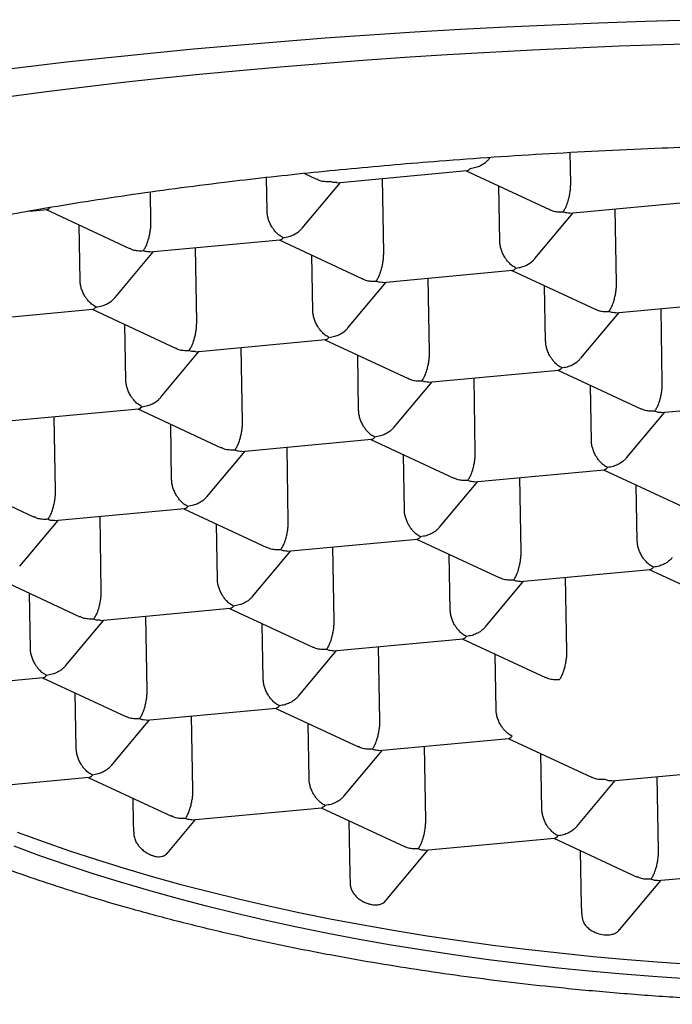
# Model space of a CAD drawing. Header units: millimetres. Extents: x 8 to 719, y 12 to 786.
# Tile 22 of 37: x 309.51 to 313.39, y 660.16 to 666.03. Entities that reach past the tile are written whole.
import ezdxf

# ---------------------------------------------------------------- set-up
doc = ezdxf.new("R2010")
doc.units = ezdxf.units.MM

msp = doc.modelspace()

# ---------------------------------------------------------------- linework, layer by layer
at = {"color": 7, "linetype": 'Continuous', "lineweight": 30}
for p, q in [((312.3025, 665.2026), (312.309, 665.2104)), ((312.7886, 665.0585), (312.7854, 665.2396)), ((310.9791, 664.8908), (310.9756, 665.0911)), ((311.2021, 665.1154), (311.2742, 665.0818)), ((311.3952, 665.0609), (312.1696, 665.1327)), ((311.6743, 664.6454), (311.6666, 665.0861)), ((312.1653, 665.1323), (312.6614, 664.9006)), ((311.1882, 664.7895), (311.4166, 665.0629)), ((312.3663, 664.7096), (312.3606, 665.0411)), ((310.2871, 664.8266), (310.284, 665.0038)), ((312.7824, 664.8797), (313.5568, 664.9515)), ((309.5628, 664.891), (309.6681, 664.9008)), ((309.6638, 664.9004), (310.1599, 664.6687)), ((312.5755, 664.6083), (312.8038, 664.8817)), ((313.0615, 664.4642), (313.0538, 664.9049)), ((309.8648, 664.4776), (309.859, 664.8092)), ((310.2809, 664.6478), (311.0553, 664.7196)), ((310.56, 664.2323), (310.5523, 664.673)), ((311.051, 664.7192), (311.5471, 664.4875)), ((310.0739, 664.3764), (310.3023, 664.6498)), ((311.252, 664.2964), (311.2463, 664.628)), ((311.6681, 664.4666), (312.4425, 664.5384)), ((312.4382, 664.538), (312.9343, 664.3063)), ((311.4612, 664.1952), (311.6895, 664.4686)), ((311.9472, 664.0511), (311.9396, 664.4918)), ((312.6393, 664.1152), (312.6335, 664.4468)), ((313.0553, 664.2854), (313.8298, 664.3572)), ((309.1666, 664.2347), (309.941, 664.3065)), ((309.9367, 664.3061), (310.4328, 664.0744)), ((312.8484, 664.014), (313.0767, 664.2874)), ((313.3345, 663.8699), (313.3268, 664.3106)), ((310.1377, 663.8833), (310.132, 664.2149)), ((310.5538, 664.0535), (311.3283, 664.1253)), ((311.3239, 664.1249), (311.82, 663.8932)), ((310.3469, 663.7821), (310.5752, 664.0555)), ((310.8329, 663.638), (310.8253, 664.0787)), ((311.525, 663.7021), (311.5192, 664.0337)), ((311.941, 663.8723), (312.7155, 663.9441)), ((312.7112, 663.9437), (313.2071, 663.712)), ((311.7341, 663.6009), (311.9624, 663.8743)), ((312.2202, 663.4568), (312.2125, 663.8975)), ((312.9122, 663.5209), (312.9064, 663.8525)), ((313.3283, 663.6911), (314.0567, 663.7586)), ((309.4395, 663.6404), (310.214, 663.7122)), ((310.2097, 663.7118), (310.7056, 663.4801)), ((313.1213, 663.4197), (313.3497, 663.6931)), ((309.7187, 663.2249), (309.711, 663.6655)), ((310.4107, 663.289), (310.4049, 663.6206)), ((310.8268, 663.4592), (311.6012, 663.531)), ((311.5969, 663.5306), (312.0928, 663.2989)), ((310.6198, 663.1878), (310.8481, 663.4612)), ((311.1059, 663.0437), (311.0982, 663.4843)), ((311.7979, 663.1078), (311.7921, 663.4394)), ((312.214, 663.278), (312.9884, 663.3498)), ((312.9841, 663.3494), (313.48, 663.1177)), ((309.0954, 663.2987), (309.5913, 663.067)), ((312.007, 663.0066), (312.2354, 663.28)), ((312.4931, 662.8625), (312.4854, 663.3031)), ((313.1851, 662.9266), (313.1794, 663.2582)), ((309.7125, 663.0461), (310.4869, 663.1179)), ((310.4826, 663.1175), (310.9785, 662.8858)), ((309.5055, 662.7747), (309.7338, 663.048)), ((309.9916, 662.6306), (309.9839, 663.0712)), ((310.6836, 662.6947), (310.6778, 663.0263)), ((311.0997, 662.8649), (311.8741, 662.9367)), ((311.8698, 662.9363), (312.3657, 662.7046)), ((310.8928, 662.5935), (311.1211, 662.8668)), ((311.3788, 662.4493), (311.3711, 662.89)), ((312.0708, 662.5135), (312.0651, 662.8451)), ((312.4869, 662.6837), (313.2614, 662.7555)), ((313.257, 662.7551), (313.7529, 662.5234)), ((309.3683, 662.7044), (309.8642, 662.4727)), ((312.28, 662.4123), (312.5083, 662.6856)), ((312.766, 662.2681), (312.7584, 662.7088)), ((309.5693, 662.2816), (309.5636, 662.6131)), ((309.9854, 662.4518), (310.7598, 662.5235)), ((310.7555, 662.5232), (311.2514, 662.2915)), ((309.7785, 662.1804), (310.0068, 662.4537)), ((310.2645, 662.0362), (310.2569, 662.4769)), ((310.9566, 662.1004), (310.9508, 662.4319)), ((311.3726, 662.2706), (312.1471, 662.3423)), ((312.1428, 662.3419), (312.6387, 662.1103)), ((311.1657, 661.9992), (311.394, 662.2725)), ((311.6518, 661.855), (311.6441, 662.2957)), ((312.3438, 661.9192), (312.338, 662.2507)), ((308.8711, 662.0386), (309.6455, 662.1104)), ((309.6412, 662.11), (310.1371, 661.8784)), ((309.8423, 661.6873), (309.8365, 662.0188)), ((310.2583, 661.8574), (311.0328, 661.9292)), ((311.0285, 661.9288), (311.5244, 661.6972)), ((310.0514, 661.586), (310.2797, 661.8594)), ((310.5375, 661.4419), (310.5298, 661.8826)), ((311.2295, 661.5061), (311.2237, 661.8376)), ((311.6456, 661.6762), (312.42, 661.748)), ((312.4157, 661.7476), (312.9116, 661.516)), ((311.4386, 661.4048), (311.6669, 661.6782)), ((311.9247, 661.2607), (311.917, 661.7014)), ((312.6167, 661.3249), (312.6109, 661.6564)), ((313.0328, 661.495), (313.8072, 661.5668)), ((309.154, 661.4452), (309.9185, 661.5161)), ((309.9142, 661.5157), (310.4101, 661.2841)), ((313.3119, 661.0795), (313.3042, 661.5202)), ((312.8259, 661.2236), (313.0542, 661.497)), ((310.1798, 661.3917), (310.1824, 661.2374)), ((310.5313, 661.2631), (311.3052, 661.3349)), ((311.3014, 661.3345), (311.7973, 661.1029)), ((310.1824, 661.2374), (310.1852, 661.1768)), ((310.3836, 661.0626), (310.5527, 661.2651)), ((311.4664, 661.2574), (311.472, 660.9392)), ((311.9185, 661.0819), (312.6929, 661.1537)), ((312.6886, 661.1533), (313.1845, 660.9217)), ((311.6871, 660.7812), (311.9399, 661.0839)), ((312.8459, 661.0798), (312.8517, 660.749)), ((311.472, 660.9392), (311.4747, 660.8785)), ((313.3057, 660.9007), (314.0796, 660.9725)), ((313.0803, 660.6072), (313.3271, 660.9027)), ((312.8517, 660.749), (312.8544, 660.6883))]:
    msp.add_line(p, q, dxfattribs=at)
at = {"color": 7, "linetype": 'Continuous', "lineweight": 30, "flags": 128}
for points in [[(309.2968, 665.7223), (309.5386, 665.7522), (309.7842, 665.7808), (310.0332, 665.808), (310.2856, 665.8339), (310.5412, 665.8584), (310.7998, 665.8815), (311.0612, 665.9032), (311.3252, 665.9234), (311.5917, 665.9422), (311.8605, 665.9596), (312.1313, 665.9755), (312.4041, 665.9899), (312.6786, 666.0028), (312.9546, 666.0142), (313.232, 666.0241), (313.5105, 666.0325)], [(309.4264, 665.5733), (309.6495, 665.6026), (309.8761, 665.6306), (310.1063, 665.6574), (310.3397, 665.683), (310.5762, 665.7072), (310.8158, 665.7302), (311.0581, 665.7518), (311.3031, 665.7721), (311.5505, 665.7911), (311.8003, 665.8088), (312.0522, 665.825), (312.306, 665.8399), (312.5617, 665.8534), (312.8189, 665.8655), (313.0776, 665.8762), (313.3376, 665.8855), (313.5986, 665.8934)], [(309.491, 661.1888), (309.6448, 661.1325), (309.8023, 661.078), (309.9632, 661.0253), (310.1276, 660.9743), (310.2953, 660.9253), (310.4662, 660.8781), (310.6402, 660.8328), (310.8171, 660.7895), (310.9969, 660.7481), (311.1794, 660.7088), (311.3645, 660.6714), (311.552, 660.6362), (311.7419, 660.603), (311.934, 660.5719), (312.1282, 660.5429), (312.3243, 660.5161), (312.5222, 660.4915), (312.7218, 660.469), (312.9229, 660.4487), (313.1254, 660.4307), (313.3292, 660.4148), (313.534, 660.4012)], [(313.508, 660.3119), (313.3033, 660.3258), (313.0997, 660.3419), (312.8974, 660.3603), (312.6964, 660.3809), (312.4971, 660.4037), (312.2994, 660.4286), (312.1036, 660.4557), (311.9097, 660.4849), (311.7179, 660.5163), (311.5283, 660.5498), (311.3411, 660.5853), (311.1563, 660.6229), (310.9742, 660.6625), (310.7948, 660.7042), (310.6182, 660.7478), (310.4447, 660.7933), (310.2742, 660.8408), (310.1069, 660.8901), (309.943, 660.9412), (309.7825, 660.9942), (309.6255, 661.049), (309.4722, 661.1055)]]:
    msp.add_lwpolyline(points, dxfattribs=at)
at = {"color": 7, "linetype": 'Continuous', "lineweight": 30}
for points, knots in [([(323.19, 663.7023), (323.1799, 663.7261), (323.1598, 663.7737), (323.1115, 663.8448), (323.0501, 663.9154), (322.9789, 663.9813), (322.901, 664.0424), (322.8189, 664.099), (322.7275, 664.1549), (322.627, 664.2102), (322.5097, 664.2685), (322.3732, 664.3298), (322.2153, 664.3936), (322.0448, 664.456), (321.8728, 664.5132), (321.7019, 664.5656), (321.5343, 664.6133), (321.3591, 664.6598), (321.1763, 664.705), (320.9727, 664.752), (320.7463, 664.8004), (320.4957, 664.8498), (320.2355, 664.8969), (319.982, 664.9391), (319.7374, 664.9767), (319.5034, 665.0102), (319.2639, 665.0421), (319.0195, 665.0721), (318.7525, 665.1025), (318.4618, 665.1326), (318.1468, 665.1619), (317.8262, 665.1885), (317.5199, 665.2109), (317.2291, 665.2295), (316.955, 665.245), (316.6784, 665.2586), (316.3998, 665.2701), (316.0995, 665.2804), (315.7773, 665.2888), (315.4334, 665.2948), (315.0886, 665.2978), (314.7639, 665.2978), (314.4598, 665.2954), (314.1764, 665.2912), (313.8938, 665.2849), (313.6125, 665.2767), (313.3128, 665.2657), (312.9954, 665.2515), (312.6614, 665.2335), (312.3312, 665.2126), (312.0247, 665.1902), (311.7416, 665.1671), (311.481, 665.1436), (311.2243, 665.1182), (310.9719, 665.0911), (310.7066, 665.0601), (310.4298, 665.0248), (310.1433, 664.9848), (309.865, 664.9424), (309.6113, 664.9002), (309.381, 664.8588), (309.1725, 664.8187), (308.9706, 664.7771), (308.7758, 664.7342), (308.5747, 664.6867), (308.3697, 664.6343), (308.163, 664.5769), (307.9679, 664.5177), (307.7957, 664.4604), (307.6442, 664.4056), (307.5113, 664.3533), (307.3871, 664.3002), (307.2716, 664.2462), (307.1631, 664.1905), (307.0623, 664.1329), (306.9699, 664.0734), (306.8871, 664.0132), (306.8407, 663.9725), (306.8175, 663.9522)], [0, 0, 0, 0, 0.014609, 0.029232, 0.043854, 0.058463, 0.070489, 0.082525, 0.094565, 0.106601, 0.118627, 0.133237, 0.147859, 0.162481, 0.17709, 0.189116, 0.201152, 0.213192, 0.225229, 0.237254, 0.251864, 0.266486, 0.281108, 0.295718, 0.307743, 0.31978, 0.33182, 0.343856, 0.355882, 0.370491, 0.385113, 0.399735, 0.414345, 0.426371, 0.438407, 0.450447, 0.462483, 0.474509, 0.489118, 0.50374, 0.518362, 0.532972, 0.544998, 0.557034, 0.569074, 0.58111, 0.593136, 0.607745, 0.622368, 0.63699, 0.651599, 0.663625, 0.675661, 0.687701, 0.699737, 0.711763, 0.726373, 0.740995, 0.755617, 0.770226, 0.782252, 0.794288, 0.806328, 0.818365, 0.83039, 0.845, 0.859622, 0.874244, 0.888854, 0.900879, 0.912916, 0.924956, 0.936992, 0.949018, 0.96173, 0.974442, 0.987221, 1, 1, 1, 1]), ([(312.1895, 665.1461), (312.2009, 665.1478), (312.2223, 665.1509), (312.2566, 665.1646), (312.2841, 665.1819), (312.298, 665.1981), (312.3021, 665.203)], [0, 0, 0, 0, 0.268332, 0.499421, 0.849374, 1, 1, 1, 1]), ([(312.1696, 665.133), (312.1724, 665.1335), (312.1789, 665.1348), (312.1857, 665.142), (312.1895, 665.1461)], [0, 0, 0, 0, 0.435281, 1, 1, 1, 1]), ([(311.2749, 665.0833), (311.2809, 665.0801), (311.2951, 665.0725), (311.323, 665.0678), (311.3442, 665.0685), (311.3556, 665.0688)], [0, 0, 0, 0, 0.250794, 0.5974429, 1, 1, 1, 1]), ([(311.3951, 665.0613), (311.3896, 665.061), (311.3769, 665.0605), (311.3633, 665.0658), (311.3556, 665.0688)], [0, 0, 0, 0, 0.437613, 1, 1, 1, 1]), ([(312.7429, 664.8876), (312.7468, 664.8929), (312.754, 664.9027), (312.7657, 664.927), (312.7748, 664.9552), (312.7821, 664.986), (312.7862, 665.0115), (312.7885, 665.0361), (312.7886, 665.0512), (312.7886, 665.0585)], [0, 0, 0, 0, 0.165104, 0.307293, 0.522618, 0.651026, 0.772669, 0.888592, 1, 1, 1, 1]), ([(309.6681, 664.9011), (309.6709, 664.9016), (309.6774, 664.9029), (309.6841, 664.9101), (309.688, 664.9142)], [0, 0, 0, 0, 0.435281, 1, 1, 1, 1]), ([(311.0752, 664.733), (311.0676, 664.7372), (311.0535, 664.745), (311.0372, 664.7602), (311.0262, 664.7724), (311.0192, 664.781), (311.0132, 664.7893), (311.005, 664.8021), (310.9954, 664.8204), (310.9863, 664.8447), (310.9805, 664.8686), (310.9796, 664.8835), (310.9791, 664.8908)], [0, 0, 0, 0, 0.16497, 0.307043, 0.369569, 0.426389, 0.477525, 0.523007, 0.65131, 0.772854, 0.888682, 1, 1, 1, 1]), ([(312.6621, 664.9021), (312.6681, 664.8989), (312.6823, 664.8913), (312.7102, 664.8866), (312.7315, 664.8873), (312.7429, 664.8876)], [0, 0, 0, 0, 0.250794, 0.597443, 1, 1, 1, 1]), ([(312.7824, 664.8801), (312.7768, 664.8798), (312.7642, 664.8793), (312.7505, 664.8846), (312.7429, 664.8876)], [0, 0, 0, 0, 0.437613, 1, 1, 1, 1]), ([(310.2414, 664.6557), (310.2452, 664.661), (310.2525, 664.6707), (310.2641, 664.6951), (310.2733, 664.7233), (310.2805, 664.7541), (310.2846, 664.7796), (310.287, 664.8042), (310.287, 664.8192), (310.2871, 664.8266)], [0, 0, 0, 0, 0.1651044, 0.3072931, 0.5226184, 0.6510258, 0.7726688, 0.8885917, 1, 1, 1, 1]), ([(311.0752, 664.733), (311.0867, 664.7347), (311.108, 664.7378), (311.1423, 664.7515), (311.1698, 664.7688), (311.1837, 664.785), (311.1878, 664.7899)], [0, 0, 0, 0, 0.268332, 0.499421, 0.849374, 1, 1, 1, 1]), ([(311.0553, 664.7199), (311.0581, 664.7204), (311.0646, 664.7217), (311.0714, 664.7289), (311.0752, 664.733)], [0, 0, 0, 0, 0.435281, 1, 1, 1, 1]), ([(312.4624, 664.5518), (312.4549, 664.556), (312.4408, 664.5638), (312.4244, 664.579), (312.4134, 664.5912), (312.4065, 664.5998), (312.4005, 664.6081), (312.3922, 664.6209), (312.3826, 664.6392), (312.3736, 664.6635), (312.3677, 664.6873), (312.3668, 664.7023), (312.3663, 664.7096)], [0, 0, 0, 0, 0.16497, 0.307043, 0.369569, 0.426389, 0.477525, 0.523007, 0.65131, 0.772854, 0.888682, 1, 1, 1, 1]), ([(310.1606, 664.6702), (310.1666, 664.667), (310.1808, 664.6594), (310.2087, 664.6547), (310.23, 664.6554), (310.2414, 664.6557)], [0, 0, 0, 0, 0.250794, 0.5974429, 1, 1, 1, 1]), ([(310.2808, 664.6482), (310.2753, 664.6479), (310.2626, 664.6474), (310.249, 664.6527), (310.2414, 664.6557)], [0, 0, 0, 0, 0.437613, 1, 1, 1, 1]), ([(311.6286, 664.4745), (311.6325, 664.4798), (311.6397, 664.4895), (311.6514, 664.5139), (311.6605, 664.5421), (311.6678, 664.5729), (311.6719, 664.5984), (311.6742, 664.623), (311.6743, 664.638), (311.6743, 664.6454)], [0, 0, 0, 0, 0.165104, 0.307293, 0.522618, 0.651026, 0.772669, 0.888592, 1, 1, 1, 1]), ([(312.4624, 664.5518), (312.4739, 664.5535), (312.4952, 664.5566), (312.5296, 664.5703), (312.5571, 664.5876), (312.5709, 664.6038), (312.5751, 664.6087)], [0, 0, 0, 0, 0.268332, 0.499421, 0.849374, 1, 1, 1, 1]), ([(312.4425, 664.5387), (312.4453, 664.5392), (312.4518, 664.5405), (312.4586, 664.5477), (312.4624, 664.5518)], [0, 0, 0, 0, 0.435281, 1, 1, 1, 1]), ([(309.9609, 664.3199), (309.9533, 664.3241), (309.9392, 664.3319), (309.9229, 664.347), (309.9119, 664.3593), (309.9049, 664.3679), (309.8989, 664.3762), (309.8907, 664.389), (309.8811, 664.4073), (309.8721, 664.4316), (309.8662, 664.4554), (309.8653, 664.4703), (309.8648, 664.4776)], [0, 0, 0, 0, 0.16497, 0.307043, 0.369569, 0.426389, 0.477525, 0.523007, 0.65131, 0.772854, 0.888682, 1, 1, 1, 1]), ([(311.5478, 664.489), (311.5538, 664.4858), (311.5681, 664.4782), (311.596, 664.4735), (311.6172, 664.4742), (311.6286, 664.4745)], [0, 0, 0, 0, 0.250794, 0.597443, 1, 1, 1, 1]), ([(311.6681, 664.4669), (311.6625, 664.4667), (311.6499, 664.4662), (311.6362, 664.4715), (311.6286, 664.4745)], [0, 0, 0, 0, 0.437613, 1, 1, 1, 1]), ([(313.0158, 664.2933), (313.0197, 664.2986), (313.0269, 664.3083), (313.0386, 664.3327), (313.0478, 664.3609), (313.055, 664.3917), (313.0591, 664.4172), (313.0614, 664.4418), (313.0615, 664.4568), (313.0615, 664.4642)], [0, 0, 0, 0, 0.165104, 0.307293, 0.522618, 0.651026, 0.772669, 0.888592, 1, 1, 1, 1]), ([(309.941, 664.3068), (309.9438, 664.3073), (309.9503, 664.3086), (309.9571, 664.3158), (309.9609, 664.3199)], [0, 0, 0, 0, 0.435281, 1, 1, 1, 1]), ([(309.9609, 664.3199), (309.9724, 664.3216), (309.9937, 664.3247), (310.028, 664.3384), (310.0555, 664.3557), (310.0694, 664.3719), (310.0735, 664.3767)], [0, 0, 0, 0, 0.268332, 0.499421, 0.849374, 1, 1, 1, 1]), ([(311.3481, 664.1387), (311.3406, 664.1429), (311.3265, 664.1507), (311.3101, 664.1658), (311.2991, 664.1781), (311.2922, 664.1867), (311.2862, 664.195), (311.2779, 664.2078), (311.2683, 664.2261), (311.2593, 664.2504), (311.2534, 664.2742), (311.2525, 664.2891), (311.252, 664.2964)], [0, 0, 0, 0, 0.16497, 0.307043, 0.369569, 0.426389, 0.477525, 0.523007, 0.65131, 0.772854, 0.888682, 1, 1, 1, 1]), ([(312.935, 664.3078), (312.941, 664.3046), (312.9553, 664.297), (312.9832, 664.2923), (313.0044, 664.293), (313.0158, 664.2933)], [0, 0, 0, 0, 0.250794, 0.597443, 1, 1, 1, 1]), ([(313.0553, 664.2857), (313.0498, 664.2855), (313.0371, 664.285), (313.0235, 664.2903), (313.0158, 664.2933)], [0, 0, 0, 0, 0.437613, 1, 1, 1, 1]), ([(310.5143, 664.0614), (310.5182, 664.0667), (310.5254, 664.0764), (310.5371, 664.1008), (310.5463, 664.1291), (310.5535, 664.1601), (310.5576, 664.1858), (310.5599, 664.2103), (310.56, 664.2251), (310.56, 664.2323)], [0, 0, 0, 0, 0.165095, 0.307276, 0.52259, 0.652898, 0.775419, 0.891239, 1, 1, 1, 1]), ([(311.3481, 664.1387), (311.3596, 664.1404), (311.3809, 664.1435), (311.4153, 664.1572), (311.4428, 664.1745), (311.4566, 664.1907), (311.4608, 664.1955)], [0, 0, 0, 0, 0.268332, 0.499421, 0.849374, 1, 1, 1, 1]), ([(311.3282, 664.1256), (311.3311, 664.1261), (311.3375, 664.1274), (311.3443, 664.1346), (311.3481, 664.1387)], [0, 0, 0, 0, 0.435281, 1, 1, 1, 1]), ([(312.7354, 663.9575), (312.7278, 663.9617), (312.7137, 663.9695), (312.6974, 663.9846), (312.6863, 663.9969), (312.6794, 664.0055), (312.6734, 664.0138), (312.6651, 664.0266), (312.6556, 664.0449), (312.6465, 664.0692), (312.6407, 664.093), (312.6397, 664.1079), (312.6393, 664.1152)], [0, 0, 0, 0, 0.16497, 0.307043, 0.369569, 0.426389, 0.477525, 0.523007, 0.65131, 0.772854, 0.888682, 1, 1, 1, 1]), ([(310.4335, 664.0759), (310.4395, 664.0727), (310.4538, 664.0651), (310.4817, 664.0604), (310.5029, 664.0611), (310.5143, 664.0614)], [0, 0, 0, 0, 0.250794, 0.597443, 1, 1, 1, 1]), ([(310.5538, 664.0538), (310.5482, 664.0536), (310.5356, 664.0531), (310.522, 664.0584), (310.5143, 664.0614)], [0, 0, 0, 0, 0.437613, 1, 1, 1, 1]), ([(311.9015, 663.8802), (311.9054, 663.8855), (311.9126, 663.8952), (311.9243, 663.9196), (311.9335, 663.9478), (311.9407, 663.9786), (311.9448, 664.0041), (311.9471, 664.0287), (311.9472, 664.0437), (311.9472, 664.0511)], [0, 0, 0, 0, 0.165104, 0.307293, 0.522618, 0.651026, 0.772669, 0.888592, 1, 1, 1, 1]), ([(312.7354, 663.9575), (312.7468, 663.9592), (312.7681, 663.9623), (312.8025, 663.976), (312.83, 663.9933), (312.8438, 664.0095), (312.848, 664.0143)], [0, 0, 0, 0, 0.268332, 0.499421, 0.849374, 1, 1, 1, 1]), ([(323.2064, 663.702), (323.2051, 663.6547), (323.2025, 663.56), (323.1805, 663.4179), (323.1455, 663.2762), (323.0989, 663.1433), (323.044, 663.0194), (322.9832, 662.9043), (322.9131, 662.79), (322.8337, 662.6767), (322.7388, 662.5564), (322.6259, 662.4297), (322.4927, 662.2969), (322.3465, 662.1663), (322.1969, 662.0458), (322.0467, 661.9349), (321.8981, 661.8334), (321.7414, 661.7339), (321.5769, 661.6365), (321.3923, 661.5347), (321.1857, 661.4291), (320.9555, 661.3205), (320.7149, 661.2159), (320.4792, 661.1213), (320.2506, 661.036), (320.031, 660.9594), (319.8054, 660.8859), (319.5742, 660.8155), (319.3208, 660.7436), (319.0439, 660.6711), (318.7425, 660.599), (318.4346, 660.5321), (318.1393, 660.4741), (317.8581, 660.424), (317.5922, 660.381), (317.3231, 660.3417), (317.0514, 660.3062), (316.7577, 660.2723), (316.4417, 660.2411), (316.1032, 660.2136), (315.7627, 660.192), (315.4411, 660.1771), (315.139, 660.1679), (314.8568, 660.1633), (314.5746, 660.1627), (314.293, 660.1661), (313.9921, 660.1741), (313.6726, 660.1876), (313.3351, 660.2078), (313.0005, 660.2339), (312.6888, 660.2638), (312.3999, 660.2965), (312.1332, 660.3309), (311.8697, 660.3691), (311.6099, 660.411), (311.3358, 660.4598), (311.0487, 660.5166), (310.7504, 660.5823), (310.4593, 660.6531), (310.1927, 660.7245), (309.9495, 660.7954), (309.7284, 660.8648), (309.5133, 660.9375), (309.3046, 661.0132), (309.0882, 661.0975), (308.866, 661.1911), (308.6404, 661.2948), (308.4256, 661.4024), (308.2342, 661.5072), (308.0642, 661.6083), (307.9136, 661.705), (307.7711, 661.8039), (307.6371, 661.9048), (307.5027, 662.0151), (307.3705, 662.135), (307.243, 662.265), (307.1288, 662.3973), (307.0341, 662.5236), (306.9564, 662.6435), (306.8933, 662.7566), (306.8395, 662.8706), (306.7953, 662.9854), (306.7582, 663.1089), (306.7309, 663.241), (306.7159, 663.3818), (306.7149, 663.5237), (306.7285, 663.6663), (306.7557, 663.8097), (306.786, 663.9048), (306.8011, 663.9524)], [0, 0, 0, 0, 0.012644, 0.025298, 0.037953, 0.050596, 0.061004, 0.07142, 0.08184, 0.092257, 0.102664, 0.115308, 0.127962, 0.140617, 0.15326, 0.163668, 0.174084, 0.184504, 0.194921, 0.205328, 0.217972, 0.230626, 0.243281, 0.255924, 0.266332, 0.276748, 0.287168, 0.297585, 0.307992, 0.320636, 0.33329, 0.345945, 0.358588, 0.368996, 0.379413, 0.389832, 0.400249, 0.410657, 0.4233, 0.435955, 0.448609, 0.461253, 0.47166, 0.482077, 0.492496, 0.502913, 0.513321, 0.525964, 0.538619, 0.551273, 0.563917, 0.574324, 0.584741, 0.595161, 0.605577, 0.615985, 0.628628, 0.641283, 0.653937, 0.666581, 0.676988, 0.687405, 0.697825, 0.708241, 0.718649, 0.731292, 0.743947, 0.756601, 0.769245, 0.779652, 0.790069, 0.800489, 0.810905, 0.821313, 0.833957, 0.846611, 0.859266, 0.871909, 0.882317, 0.892733, 0.903153, 0.91357, 0.923977, 0.936547, 0.949121, 0.961691, 0.974459, 0.987232, 1, 1, 1, 1]), ([(312.7155, 663.9443), (312.7183, 663.9449), (312.7248, 663.9462), (312.7315, 663.9534), (312.7354, 663.9575)], [0, 0, 0, 0, 0.435281, 1, 1, 1, 1]), ([(310.2338, 663.7256), (310.2263, 663.7298), (310.2122, 663.7376), (310.1959, 663.7527), (310.1848, 663.765), (310.1779, 663.7736), (310.1719, 663.7819), (310.1636, 663.7947), (310.154, 663.813), (310.145, 663.8373), (310.1392, 663.8611), (310.1382, 663.876), (310.1377, 663.8833)], [0, 0, 0, 0, 0.16497, 0.307043, 0.369569, 0.426389, 0.477525, 0.523007, 0.65131, 0.772854, 0.888682, 1, 1, 1, 1]), ([(311.8207, 663.8947), (311.8267, 663.8915), (311.841, 663.8839), (311.8689, 663.8792), (311.8901, 663.8799), (311.9015, 663.8802)], [0, 0, 0, 0, 0.250794, 0.597443, 1, 1, 1, 1]), ([(311.941, 663.8726), (311.9355, 663.8724), (311.9228, 663.8718), (311.9092, 663.8772), (311.9015, 663.8802)], [0, 0, 0, 0, 0.437613, 1, 1, 1, 1]), ([(313.2887, 663.699), (313.2926, 663.7043), (313.2999, 663.714), (313.3115, 663.7384), (313.3207, 663.7666), (313.3279, 663.7974), (313.332, 663.8229), (313.3344, 663.8475), (313.3344, 663.8625), (313.3345, 663.8699)], [0, 0, 0, 0, 0.165104, 0.307293, 0.522618, 0.651026, 0.772669, 0.888592, 1, 1, 1, 1]), ([(310.2338, 663.7256), (310.2453, 663.7273), (310.2666, 663.7304), (310.301, 663.7441), (310.3285, 663.7614), (310.3423, 663.7776), (310.3465, 663.7824)], [0, 0, 0, 0, 0.268332, 0.499421, 0.849374, 1, 1, 1, 1]), ([(310.2139, 663.7124), (310.2168, 663.713), (310.2232, 663.7142), (310.23, 663.7215), (310.2338, 663.7256)], [0, 0, 0, 0, 0.435281, 1, 1, 1, 1]), ([(311.6211, 663.5444), (311.6135, 663.5486), (311.5994, 663.5564), (311.5831, 663.5715), (311.572, 663.5838), (311.5651, 663.5924), (311.5591, 663.6007), (311.5508, 663.6135), (311.5413, 663.6318), (311.5322, 663.6561), (311.5264, 663.6799), (311.5254, 663.6948), (311.525, 663.7021)], [0, 0, 0, 0, 0.16497, 0.307043, 0.369569, 0.426389, 0.477525, 0.523007, 0.65131, 0.772854, 0.888682, 1, 1, 1, 1]), ([(313.2887, 663.699), (313.2773, 663.6987), (313.2561, 663.6981), (313.2281, 663.7029), (313.2138, 663.7105), (313.2078, 663.7136)], [0, 0, 0, 0, 0.401917, 0.74805, 1, 1, 1, 1]), ([(313.3282, 663.6914), (313.3227, 663.6912), (313.31, 663.6906), (313.2964, 663.696), (313.2887, 663.699)], [0, 0, 0, 0, 0.437613, 1, 1, 1, 1]), ([(310.7872, 663.4671), (310.7911, 663.4724), (310.7983, 663.4821), (310.81, 663.5065), (310.8192, 663.5348), (310.8265, 663.5658), (310.8305, 663.5915), (310.8328, 663.616), (310.8329, 663.6308), (310.8329, 663.638)], [0, 0, 0, 0, 0.165095, 0.307276, 0.52259, 0.652898, 0.775419, 0.891239, 1, 1, 1, 1]), ([(311.7337, 663.6013), (311.7296, 663.5965), (311.7206, 663.5858), (311.7028, 663.5724), (311.6806, 663.5599), (311.6532, 663.5492), (311.6324, 663.5461), (311.6211, 663.5444)], [0, 0, 0, 0, 0.147869, 0.328749, 0.511379, 0.735103, 1, 1, 1, 1]), ([(311.6012, 663.5312), (311.604, 663.5318), (311.6105, 663.533), (311.6172, 663.5403), (311.6211, 663.5444)], [0, 0, 0, 0, 0.435281, 1, 1, 1, 1]), ([(313.0083, 663.3632), (313.0007, 663.3674), (312.9866, 663.3752), (312.9703, 663.3903), (312.9593, 663.4026), (312.9523, 663.4112), (312.9463, 663.4195), (312.9381, 663.4323), (312.9285, 663.4506), (312.9194, 663.4749), (312.9136, 663.4987), (312.9127, 663.5136), (312.9122, 663.5209)], [0, 0, 0, 0, 0.16497, 0.307043, 0.369569, 0.426389, 0.477525, 0.523007, 0.65131, 0.772854, 0.888682, 1, 1, 1, 1]), ([(310.7872, 663.4671), (310.7758, 663.4668), (310.7546, 663.4662), (310.7266, 663.471), (310.7123, 663.4786), (310.7063, 663.4817)], [0, 0, 0, 0, 0.401917, 0.74805, 1, 1, 1, 1]), ([(310.8267, 663.4595), (310.8212, 663.4593), (310.8085, 663.4587), (310.7949, 663.4641), (310.7872, 663.4671)], [0, 0, 0, 0, 0.437613, 1, 1, 1, 1]), ([(312.1745, 663.2859), (312.1783, 663.2911), (312.1856, 663.3009), (312.1972, 663.3253), (312.2064, 663.3536), (312.2137, 663.3846), (312.2178, 663.4103), (312.2201, 663.4348), (312.2201, 663.4496), (312.2202, 663.4568)], [0, 0, 0, 0, 0.1650953, 0.3072762, 0.5225896, 0.6528977, 0.7754194, 0.8912393, 1, 1, 1, 1]), ([(313.1209, 663.4201), (313.1168, 663.4152), (313.103, 663.399), (313.0753, 663.382), (313.041, 663.3681), (313.0197, 663.3649), (313.0083, 663.3632)], [0, 0, 0, 0, 0.150755, 0.500596, 0.731664, 1, 1, 1, 1]), ([(312.9884, 663.35), (312.9912, 663.3506), (312.9977, 663.3518), (313.0045, 663.3591), (313.0083, 663.3632)], [0, 0, 0, 0, 0.435281, 1, 1, 1, 1]), ([(310.5068, 663.1313), (310.4992, 663.1355), (310.4851, 663.1433), (310.4688, 663.1584), (310.4578, 663.1706), (310.4508, 663.1793), (310.4448, 663.1876), (310.4366, 663.2004), (310.427, 663.2187), (310.4179, 663.243), (310.4121, 663.2668), (310.4111, 663.2817), (310.4107, 663.289)], [0, 0, 0, 0, 0.16497, 0.307043, 0.369569, 0.426389, 0.477525, 0.523007, 0.65131, 0.772854, 0.888682, 1, 1, 1, 1]), ([(312.1745, 663.2859), (312.163, 663.2856), (312.1418, 663.285), (312.1138, 663.2898), (312.0995, 663.2974), (312.0935, 663.3005)], [0, 0, 0, 0, 0.401917, 0.74805, 1, 1, 1, 1]), ([(312.2139, 663.2783), (312.2084, 663.2781), (312.1957, 663.2775), (312.1821, 663.2829), (312.1745, 663.2859)], [0, 0, 0, 0, 0.437613, 1, 1, 1, 1]), ([(309.6729, 663.054), (309.6768, 663.0592), (309.6841, 663.069), (309.6957, 663.0934), (309.7049, 663.1217), (309.7122, 663.1527), (309.7162, 663.1784), (309.7185, 663.2029), (309.7186, 663.2177), (309.7187, 663.2249)], [0, 0, 0, 0, 0.165095, 0.307276, 0.52259, 0.652898, 0.775419, 0.891239, 1, 1, 1, 1]), ([(310.6194, 663.1882), (310.6153, 663.1834), (310.6063, 663.1726), (310.5885, 663.1593), (310.5663, 663.1468), (310.5389, 663.1361), (310.5181, 663.133), (310.5068, 663.1313)], [0, 0, 0, 0, 0.147869, 0.328749, 0.511379, 0.735103, 1, 1, 1, 1]), ([(310.4869, 663.1181), (310.4897, 663.1187), (310.4962, 663.1199), (310.503, 663.1272), (310.5068, 663.1313)], [0, 0, 0, 0, 0.435281, 1, 1, 1, 1]), ([(311.894, 662.9501), (311.8864, 662.9543), (311.8723, 662.9621), (311.856, 662.9772), (311.845, 662.9894), (311.838, 662.9981), (311.832, 663.0064), (311.8238, 663.0192), (311.8142, 663.0375), (311.8052, 663.0618), (311.7993, 663.0856), (311.7984, 663.1005), (311.7979, 663.1078)], [0, 0, 0, 0, 0.16497, 0.307043, 0.369569, 0.426389, 0.477525, 0.523007, 0.65131, 0.772854, 0.888682, 1, 1, 1, 1]), ([(309.6729, 663.054), (309.6615, 663.0537), (309.6403, 663.0531), (309.6123, 663.0579), (309.598, 663.0654), (309.592, 663.0686)], [0, 0, 0, 0, 0.401917, 0.74805, 1, 1, 1, 1]), ([(309.7124, 663.0464), (309.7069, 663.0462), (309.6942, 663.0456), (309.6806, 663.051), (309.6729, 663.054)], [0, 0, 0, 0, 0.437613, 1, 1, 1, 1]), ([(311.0602, 662.8728), (311.0641, 662.878), (311.0713, 662.8878), (311.083, 662.9122), (311.0922, 662.9405), (311.0994, 662.9715), (311.1035, 662.9972), (311.1058, 663.0217), (311.1058, 663.0365), (311.1059, 663.0437)], [0, 0, 0, 0, 0.165095, 0.307276, 0.52259, 0.652898, 0.775419, 0.891239, 1, 1, 1, 1]), ([(312.0066, 663.007), (312.0026, 663.0022), (311.9935, 662.9914), (311.9757, 662.9781), (311.9535, 662.9656), (311.9261, 662.9549), (311.9053, 662.9518), (311.894, 662.9501)], [0, 0, 0, 0, 0.147869, 0.328749, 0.511379, 0.735103, 1, 1, 1, 1]), ([(311.8741, 662.9369), (311.8769, 662.9375), (311.8834, 662.9387), (311.8902, 662.946), (311.894, 662.9501)], [0, 0, 0, 0, 0.435281, 1, 1, 1, 1]), ([(313.2812, 662.7689), (313.2737, 662.7731), (313.2596, 662.7809), (313.2432, 662.796), (313.2322, 662.8082), (313.2253, 662.8169), (313.2193, 662.8252), (313.211, 662.8379), (313.2014, 662.8563), (313.1924, 662.8806), (313.1865, 662.9044), (313.1856, 662.9193), (313.1851, 662.9266)], [0, 0, 0, 0, 0.16497, 0.307043, 0.369569, 0.426389, 0.477525, 0.523007, 0.65131, 0.772854, 0.888682, 1, 1, 1, 1]), ([(311.0602, 662.8728), (311.0487, 662.8725), (311.0275, 662.8719), (310.9995, 662.8767), (310.9852, 662.8842), (310.9792, 662.8874)], [0, 0, 0, 0, 0.401917, 0.74805, 1, 1, 1, 1]), ([(311.0997, 662.8652), (311.0941, 662.865), (311.0814, 662.8644), (311.0678, 662.8698), (311.0602, 662.8728)], [0, 0, 0, 0, 0.437613, 1, 1, 1, 1]), ([(312.4474, 662.6916), (312.4513, 662.6968), (312.4585, 662.7066), (312.4702, 662.731), (312.4794, 662.7592), (312.4866, 662.7903), (312.4907, 662.816), (312.493, 662.8405), (312.4931, 662.8553), (312.4931, 662.8625)], [0, 0, 0, 0, 0.1650953, 0.3072762, 0.5225896, 0.6528977, 0.7754194, 0.8912393, 1, 1, 1, 1]), ([(313.3938, 662.8258), (313.3898, 662.821), (313.3808, 662.8102), (313.3629, 662.7969), (313.3407, 662.7844), (313.3134, 662.7737), (313.2925, 662.7706), (313.2812, 662.7689)], [0, 0, 0, 0, 0.147869, 0.328749, 0.511379, 0.735103, 1, 1, 1, 1]), ([(313.2613, 662.7557), (313.2642, 662.7563), (313.2706, 662.7575), (313.2774, 662.7648), (313.2812, 662.7689)], [0, 0, 0, 0, 0.435281, 1, 1, 1, 1]), ([(310.7797, 662.537), (310.7721, 662.5412), (310.7581, 662.549), (310.7417, 662.5641), (310.7307, 662.5763), (310.7237, 662.585), (310.7178, 662.5933), (310.7095, 662.606), (310.6999, 662.6244), (310.6909, 662.6486), (310.685, 662.6725), (310.6841, 662.6874), (310.6836, 662.6947)], [0, 0, 0, 0, 0.16497, 0.307043, 0.369569, 0.426389, 0.477525, 0.523007, 0.65131, 0.772854, 0.888682, 1, 1, 1, 1]), ([(312.4474, 662.6916), (312.436, 662.6913), (312.4147, 662.6907), (312.3867, 662.6955), (312.3725, 662.703), (312.3665, 662.7062)], [0, 0, 0, 0, 0.401917, 0.74805, 1, 1, 1, 1]), ([(312.4869, 662.684), (312.4813, 662.6838), (312.4687, 662.6832), (312.4551, 662.6886), (312.4474, 662.6916)], [0, 0, 0, 0, 0.437613, 1, 1, 1, 1]), ([(309.9459, 662.4597), (309.9498, 662.4649), (309.957, 662.4747), (309.9687, 662.4991), (309.9779, 662.5273), (309.9851, 662.5584), (309.9892, 662.5841), (309.9915, 662.6086), (309.9916, 662.6234), (309.9916, 662.6306)], [0, 0, 0, 0, 0.165095, 0.307276, 0.52259, 0.652898, 0.775419, 0.891239, 1, 1, 1, 1]), ([(310.8923, 662.5939), (310.8883, 662.589), (310.8793, 662.5783), (310.8614, 662.565), (310.8392, 662.5525), (310.8118, 662.5418), (310.791, 662.5387), (310.7797, 662.537)], [0, 0, 0, 0, 0.147869, 0.328749, 0.511379, 0.735103, 1, 1, 1, 1]), ([(310.7598, 662.5238), (310.7626, 662.5244), (310.7691, 662.5256), (310.7759, 662.5329), (310.7797, 662.537)], [0, 0, 0, 0, 0.435281, 1, 1, 1, 1]), ([(312.1669, 662.3558), (312.1594, 662.36), (312.1453, 662.3678), (312.129, 662.3829), (312.1179, 662.3951), (312.111, 662.4038), (312.105, 662.412), (312.0966, 662.425), (312.0869, 662.4435), (312.0778, 662.468), (312.0722, 662.4917), (312.0713, 662.5064), (312.0708, 662.5135)], [0, 0, 0, 0, 0.16496, 0.307024, 0.369546, 0.426363, 0.477495, 0.522974, 0.65366, 0.776267, 0.891378, 1, 1, 1, 1]), ([(309.9459, 662.4597), (309.9345, 662.4594), (309.9132, 662.4588), (309.8852, 662.4636), (309.871, 662.4711), (309.865, 662.4743)], [0, 0, 0, 0, 0.401917, 0.74805, 1, 1, 1, 1]), ([(309.9854, 662.4521), (309.9798, 662.4519), (309.9672, 662.4513), (309.9535, 662.4567), (309.9459, 662.4597)], [0, 0, 0, 0, 0.437613, 1, 1, 1, 1]), ([(311.3331, 662.2785), (311.337, 662.2837), (311.3442, 662.2935), (311.3559, 662.3179), (311.3651, 662.3461), (311.3723, 662.3772), (311.3764, 662.4029), (311.3787, 662.4274), (311.3788, 662.4422), (311.3788, 662.4493)], [0, 0, 0, 0, 0.165095, 0.307276, 0.52259, 0.652898, 0.775419, 0.891239, 1, 1, 1, 1]), ([(312.2795, 662.4127), (312.2755, 662.4078), (312.2665, 662.3971), (312.2486, 662.3838), (312.2264, 662.3713), (312.1991, 662.3606), (312.1782, 662.3575), (312.1669, 662.3558)], [0, 0, 0, 0, 0.147869, 0.328749, 0.511379, 0.735103, 1, 1, 1, 1]), ([(312.147, 662.3426), (312.1499, 662.3432), (312.1563, 662.3444), (312.1631, 662.3517), (312.1669, 662.3558)], [0, 0, 0, 0, 0.435281, 1, 1, 1, 1]), ([(309.6654, 662.1239), (309.6579, 662.1281), (309.6438, 662.1359), (309.6274, 662.151), (309.6164, 662.1632), (309.6095, 662.1719), (309.6035, 662.1801), (309.5951, 662.1931), (309.5854, 662.2116), (309.5763, 662.2361), (309.5706, 662.2598), (309.5698, 662.2745), (309.5693, 662.2816)], [0, 0, 0, 0, 0.16496, 0.3070243, 0.3695464, 0.4263628, 0.4774954, 0.5229745, 0.6536603, 0.7762672, 0.8913784, 1, 1, 1, 1]), ([(311.3331, 662.2785), (311.3217, 662.2782), (311.3004, 662.2776), (311.2724, 662.2824), (311.2582, 662.2899), (311.2522, 662.2931)], [0, 0, 0, 0, 0.4019171, 0.74805, 1, 1, 1, 1]), ([(311.3726, 662.2709), (311.3671, 662.2707), (311.3544, 662.2701), (311.3408, 662.2755), (311.3331, 662.2785)], [0, 0, 0, 0, 0.437613, 1, 1, 1, 1]), ([(312.7203, 662.0973), (312.7242, 662.1025), (312.7314, 662.1123), (312.7431, 662.1367), (312.7523, 662.1649), (312.7596, 662.196), (312.7636, 662.2217), (312.7659, 662.2462), (312.766, 662.261), (312.766, 662.2681)], [0, 0, 0, 0, 0.165095, 0.307276, 0.52259, 0.652898, 0.775419, 0.891239, 1, 1, 1, 1]), ([(309.778, 662.1808), (309.774, 662.1759), (309.765, 662.1652), (309.7471, 662.1519), (309.7249, 662.1394), (309.6975, 662.1287), (309.6767, 662.1256), (309.6654, 662.1239)], [0, 0, 0, 0, 0.147869, 0.328749, 0.511379, 0.735103, 1, 1, 1, 1]), ([(309.6455, 662.1107), (309.6483, 662.1112), (309.6548, 662.1125), (309.6616, 662.1198), (309.6654, 662.1239)], [0, 0, 0, 0, 0.435281, 1, 1, 1, 1]), ([(311.0526, 661.9427), (311.0451, 661.9469), (311.031, 661.9547), (311.0147, 661.9698), (311.0036, 661.982), (310.9967, 661.9907), (310.9907, 661.9989), (310.9823, 662.0119), (310.9726, 662.0304), (310.9635, 662.0549), (310.9579, 662.0786), (310.957, 662.0933), (310.9566, 662.1004)], [0, 0, 0, 0, 0.16496, 0.307024, 0.369546, 0.426363, 0.477495, 0.522974, 0.65366, 0.776267, 0.891378, 1, 1, 1, 1]), ([(312.7203, 662.0973), (312.7089, 662.097), (312.6877, 662.0964), (312.6597, 662.1012), (312.6454, 662.1087), (312.6394, 662.1119)], [0, 0, 0, 0, 0.4019171, 0.74805, 1, 1, 1, 1]), ([(310.2188, 661.8654), (310.2227, 661.8706), (310.2299, 661.8804), (310.2416, 661.9048), (310.2508, 661.933), (310.2581, 661.9641), (310.2621, 661.9898), (310.2644, 662.0143), (310.2645, 662.0291), (310.2645, 662.0362)], [0, 0, 0, 0, 0.165095, 0.307276, 0.52259, 0.652898, 0.775419, 0.891239, 1, 1, 1, 1]), ([(311.1652, 661.9996), (311.1612, 661.9947), (311.1522, 661.984), (311.1343, 661.9707), (311.1121, 661.9582), (311.0848, 661.9475), (311.0639, 661.9444), (311.0526, 661.9427)], [0, 0, 0, 0, 0.147869, 0.328749, 0.511379, 0.735103, 1, 1, 1, 1]), ([(311.0328, 661.9295), (311.0356, 661.93), (311.0421, 661.9313), (311.0488, 661.9386), (311.0526, 661.9427)], [0, 0, 0, 0, 0.435281, 1, 1, 1, 1]), ([(312.4399, 661.7615), (312.4323, 661.7657), (312.4182, 661.7735), (312.4019, 661.7886), (312.3909, 661.8008), (312.3839, 661.8095), (312.3779, 661.8177), (312.3696, 661.8307), (312.3599, 661.8492), (312.3508, 661.8737), (312.3451, 661.8974), (312.3442, 661.9121), (312.3438, 661.9192)], [0, 0, 0, 0, 0.16496, 0.3070243, 0.3695464, 0.4263628, 0.4774954, 0.5229745, 0.6536603, 0.7762672, 0.8913784, 1, 1, 1, 1]), ([(310.2188, 661.8654), (310.2074, 661.865), (310.1861, 661.8645), (310.1581, 661.8693), (310.1439, 661.8768), (310.1379, 661.88)], [0, 0, 0, 0, 0.401917, 0.74805, 1, 1, 1, 1]), ([(310.2583, 661.8578), (310.2528, 661.8575), (310.2401, 661.857), (310.2265, 661.8624), (310.2188, 661.8654)], [0, 0, 0, 0, 0.437613, 1, 1, 1, 1]), ([(311.606, 661.6842), (311.6099, 661.6894), (311.6172, 661.6992), (311.6288, 661.7236), (311.638, 661.7518), (311.6453, 661.7829), (311.6493, 661.8086), (311.6516, 661.8331), (311.6517, 661.8479), (311.6518, 661.855)], [0, 0, 0, 0, 0.165095, 0.307276, 0.52259, 0.652898, 0.775419, 0.891239, 1, 1, 1, 1]), ([(312.42, 661.7483), (312.4228, 661.7488), (312.4293, 661.7501), (312.4361, 661.7574), (312.4399, 661.7615)], [0, 0, 0, 0, 0.435281, 1, 1, 1, 1]), ([(309.9384, 661.5296), (309.9308, 661.5338), (309.9167, 661.5416), (309.9004, 661.5567), (309.8893, 661.5689), (309.8824, 661.5775), (309.8764, 661.5858), (309.868, 661.5988), (309.8584, 661.6173), (309.8493, 661.6418), (309.8436, 661.6655), (309.8427, 661.6802), (309.8423, 661.6873)], [0, 0, 0, 0, 0.16496, 0.307024, 0.369546, 0.426363, 0.477495, 0.522974, 0.65366, 0.776267, 0.891378, 1, 1, 1, 1]), ([(311.606, 661.6842), (311.5946, 661.6838), (311.5734, 661.6833), (311.5454, 661.6881), (311.5311, 661.6956), (311.5251, 661.6988)], [0, 0, 0, 0, 0.401917, 0.74805, 1, 1, 1, 1]), ([(311.6455, 661.6766), (311.64, 661.6763), (311.6273, 661.6758), (311.6137, 661.6812), (311.606, 661.6842)], [0, 0, 0, 0, 0.437613, 1, 1, 1, 1]), ([(310.051, 661.5864), (310.0469, 661.5816), (310.0379, 661.5709), (310.02, 661.5576), (309.9978, 661.5451), (309.9705, 661.5344), (309.9497, 661.5312), (309.9384, 661.5296)], [0, 0, 0, 0, 0.147869, 0.328749, 0.511379, 0.735103, 1, 1, 1, 1]), ([(309.9185, 661.5164), (309.9213, 661.5169), (309.9278, 661.5182), (309.9345, 661.5255), (309.9384, 661.5296)], [0, 0, 0, 0, 0.435281, 1, 1, 1, 1]), ([(311.3256, 661.3484), (311.318, 661.3526), (311.3039, 661.3604), (311.2876, 661.3755), (311.2766, 661.3877), (311.2696, 661.3963), (311.2636, 661.4046), (311.2553, 661.4175), (311.2456, 661.4361), (311.2365, 661.4606), (311.2308, 661.4843), (311.2299, 661.499), (311.2295, 661.5061)], [0, 0, 0, 0, 0.16496, 0.307024, 0.369546, 0.426363, 0.477495, 0.522974, 0.65366, 0.776267, 0.891378, 1, 1, 1, 1]), ([(312.9933, 661.503), (312.9818, 661.5026), (312.9606, 661.502), (312.9326, 661.5069), (312.9183, 661.5144), (312.9123, 661.5176)], [0, 0, 0, 0, 0.401917, 0.74805, 1, 1, 1, 1]), ([(313.0328, 661.4954), (313.0272, 661.4951), (313.0145, 661.4946), (313.0009, 661.5), (312.9933, 661.503)], [0, 0, 0, 0, 0.437613, 1, 1, 1, 1]), ([(310.4917, 661.2711), (310.4956, 661.2763), (310.5029, 661.2861), (310.5145, 661.3105), (310.5237, 661.3387), (310.531, 661.3697), (310.5351, 661.3955), (310.5373, 661.4199), (310.5374, 661.4348), (310.5375, 661.4419)], [0, 0, 0, 0, 0.165095, 0.307276, 0.52259, 0.652898, 0.775419, 0.891239, 1, 1, 1, 1]), ([(311.4382, 661.4052), (311.4341, 661.4004), (311.4251, 661.3897), (311.4073, 661.3764), (311.3851, 661.3639), (311.3577, 661.3532), (311.3369, 661.35), (311.3256, 661.3484)], [0, 0, 0, 0, 0.147869, 0.328749, 0.511379, 0.735103, 1, 1, 1, 1]), ([(311.3256, 661.3484), (311.3217, 661.3443), (311.3147, 661.337), (311.3081, 661.3358), (311.3052, 661.3352)], [0, 0, 0, 0, 0.562292, 1, 1, 1, 1]), ([(310.4917, 661.2711), (310.4803, 661.2707), (310.4591, 661.2701), (310.4311, 661.275), (310.4168, 661.2825), (310.4108, 661.2857)], [0, 0, 0, 0, 0.401917, 0.74805, 1, 1, 1, 1]), ([(310.5312, 661.2635), (310.5257, 661.2632), (310.513, 661.2627), (310.4994, 661.268), (310.4917, 661.2711)], [0, 0, 0, 0, 0.437613, 1, 1, 1, 1]), ([(312.7128, 661.1672), (312.7052, 661.1714), (312.6912, 661.1792), (312.6748, 661.1943), (312.6638, 661.2065), (312.6568, 661.2151), (312.6509, 661.2234), (312.6425, 661.2363), (312.6328, 661.2549), (312.6237, 661.2794), (312.618, 661.3031), (312.6171, 661.3178), (312.6167, 661.3249)], [0, 0, 0, 0, 0.16496, 0.307024, 0.369546, 0.426363, 0.477495, 0.522974, 0.65366, 0.776267, 0.891378, 1, 1, 1, 1]), ([(311.879, 661.0899), (311.8829, 661.0951), (311.8901, 661.1049), (311.9018, 661.1292), (311.911, 661.1575), (311.9182, 661.1885), (311.9223, 661.2142), (311.9246, 661.2387), (311.9247, 661.2536), (311.9247, 661.2607)], [0, 0, 0, 0, 0.165095, 0.307276, 0.52259, 0.652898, 0.775419, 0.891239, 1, 1, 1, 1]), ([(312.8254, 661.224), (312.8214, 661.2192), (312.8124, 661.2085), (312.7945, 661.1952), (312.7723, 661.1827), (312.7449, 661.172), (312.7241, 661.1688), (312.7128, 661.1672)], [0, 0, 0, 0, 0.147869, 0.328749, 0.511379, 0.735103, 1, 1, 1, 1]), ([(310.1852, 661.1768), (310.1865, 661.1677), (310.1891, 661.1508), (310.1986, 661.1305), (310.2073, 661.1168), (310.2138, 661.1081), (310.2202, 661.1006), (310.2305, 661.0897), (310.2458, 661.0764), (310.267, 661.0625), (310.2839, 661.0545), (310.2956, 661.0501), (310.3026, 661.0479), (310.3113, 661.0456), (310.3231, 661.0432), (310.3392, 661.042), (310.353, 661.044), (310.3632, 661.0475), (310.3697, 661.0508), (310.3768, 661.0553), (310.3807, 661.0602), (310.383, 661.0631)], [0, 0, 0, 0, 0.098057, 0.183134, 0.220856, 0.255332, 0.286572, 0.314589, 0.39492, 0.47372, 0.551488, 0.577312, 0.603098, 0.628865, 0.67604, 0.744139, 0.833185, 0.867584, 0.90432, 0.943394, 1, 1, 1, 1]), ([(312.6929, 661.154), (312.6957, 661.1545), (312.7022, 661.1558), (312.709, 661.1631), (312.7128, 661.1672)], [0, 0, 0, 0, 0.435281, 1, 1, 1, 1]), ([(311.879, 661.0899), (311.8676, 661.0895), (311.8463, 661.0889), (311.8183, 661.0938), (311.8041, 661.1013), (311.7981, 661.1045)], [0, 0, 0, 0, 0.401917, 0.74805, 1, 1, 1, 1]), ([(311.9185, 661.0823), (311.9129, 661.082), (311.9003, 661.0815), (311.8866, 661.0868), (311.879, 661.0899)], [0, 0, 0, 0, 0.437613, 1, 1, 1, 1]), ([(313.2662, 660.9086), (313.2701, 660.9139), (313.2773, 660.9237), (313.289, 660.948), (313.2982, 660.9763), (313.3054, 661.0073), (313.3095, 661.033), (313.3118, 661.0575), (313.3119, 661.0723), (313.3119, 661.0795)], [0, 0, 0, 0, 0.1650953, 0.3072762, 0.5225896, 0.6528977, 0.7754194, 0.8912393, 1, 1, 1, 1]), ([(313.2662, 660.9086), (313.2548, 660.9083), (313.2335, 660.9077), (313.2055, 660.9126), (313.1913, 660.9201), (313.1853, 660.9233)], [0, 0, 0, 0, 0.401917, 0.74805, 1, 1, 1, 1]), ([(311.4747, 660.8785), (311.4756, 660.8714), (311.4776, 660.8573), (311.4864, 660.8364), (311.4991, 660.8168), (311.5159, 660.7996), (311.5356, 660.7848), (311.5573, 660.7722), (311.5752, 660.765), (311.588, 660.7611), (311.5958, 660.7592), (311.6069, 660.7571), (311.6221, 660.7555), (311.6413, 660.7563), (311.6611, 660.7616), (311.677, 660.7699), (311.6839, 660.7786), (311.6864, 660.7818)], [0, 0, 0, 0, 0.078325, 0.156844, 0.235575, 0.314537, 0.392597, 0.470735, 0.549395, 0.575853, 0.602433, 0.629152, 0.690877, 0.763728, 0.84788, 0.943439, 1, 1, 1, 1]), ([(313.3057, 660.9011), (313.3002, 660.9008), (313.2875, 660.9003), (313.2739, 660.9056), (313.2662, 660.9086)], [0, 0, 0, 0, 0.437613, 1, 1, 1, 1]), ([(312.8544, 660.6883), (312.8566, 660.6766), (312.8604, 660.6574), (312.877, 660.6323), (312.8964, 660.6128), (312.9203, 660.597), (312.9506, 660.5835), (312.9889, 660.5751), (313.0256, 660.5764), (313.0522, 660.5854), (313.0697, 660.5945), (313.076, 660.6046), (313.0785, 660.6086)], [0, 0, 0, 0, 0.131451, 0.216303, 0.313834, 0.409202, 0.493245, 0.627332, 0.772497, 0.853719, 0.940857, 1, 1, 1, 1])]:
    msp.add_open_spline(points, degree=3, knots=knots, dxfattribs=at)

doc.saveas('drawing.dxf')
